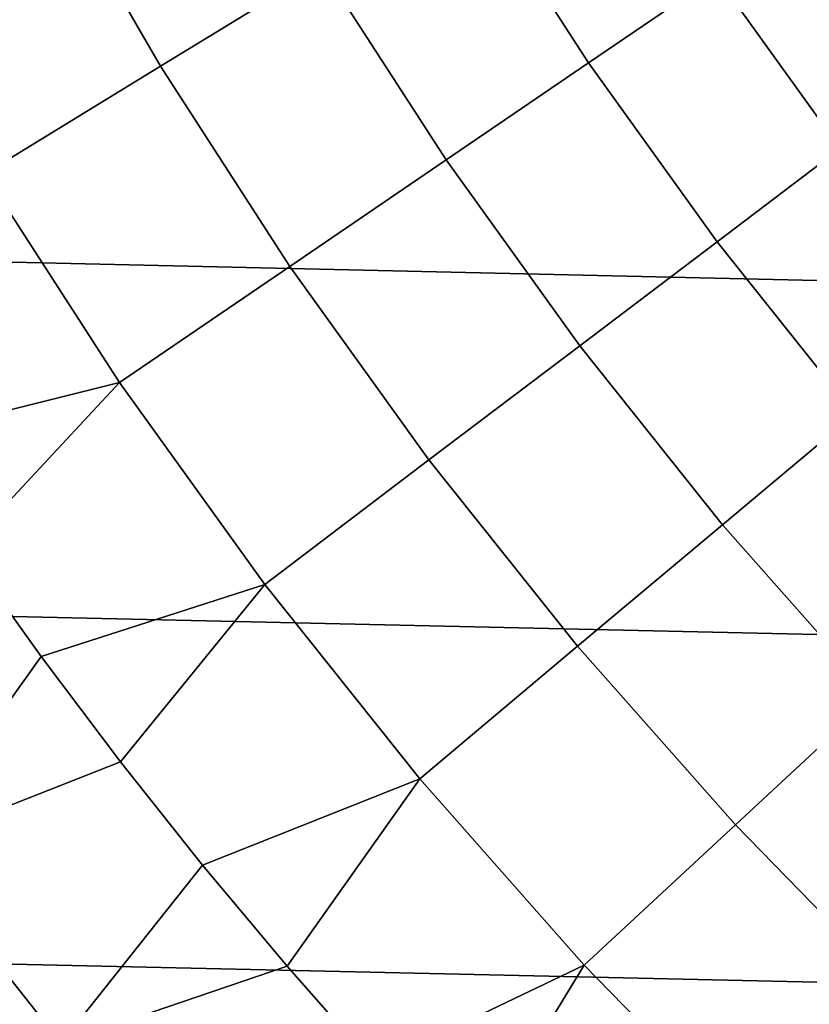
# Model space of a CAD drawing. Header units: metres. Extents: x -28 to 70, y -218 to 28.
# Tile 204 of 256: x -13.77 to -11.2, y -11.2 to -7.98. Entities that reach past the tile are written whole.
import ezdxf

# ---------------------------------------------------------------- set-up
doc = ezdxf.new("R2010")
doc.units = ezdxf.units.M
doc.layers.add('solid_10_261_432_XXX', color=7, linetype='CONTINUOUS')

msp = doc.modelspace()

# ---------------------------------------------------------------- linework, layer by layer
at = {"layer": 'solid_10_261_432_XXX'}
for points in [[(26.154049, -8.497979, -5), (-26.508976, -7.316027, -5), (-26.810513, -6.119348, -5), (26.508976, -7.316027, -5)], [(-13.701921, -7.461669, 164.740463), (-13.312956, -8.135378, 164.740463), (-12.78601, -7.813368, 166.13768), (-13.15958, -7.166325, 166.13768)], [(-12.306774, -7.520513, 167.558289), (-11.916609, -8.124606, 167.558289), (-11.499496, -7.840223, 169.000046), (-11.876003, -7.257275, 169.000046)], [(25.74646, -9.662806, -5), (-26.154049, -8.497979, -5), (-26.508976, -7.316027, -5), (26.154049, -8.497979, -5)], [(-14.292514, -7.783288, 163.368866), (-13.886783, -8.486036, 163.368866), (-13.312956, -8.135378, 164.740463), (-13.701921, -7.461669, 164.740463)], [(-12.78601, -7.813368, 166.13768), (-12.380651, -8.440985, 166.13768), (-11.916609, -8.124606, 167.558289), (-12.306774, -7.520513, 167.558289)], [(-11.499496, -7.840223, 169.000046), (-11.094398, -8.40368, 169.000046), (-10.737886, -8.133633, 170.460709), (-11.129966, -7.588283, 170.460709)], [(-13.312956, -8.135378, 164.740463), (-12.890891, -8.788861, 164.740463), (-12.380651, -8.440985, 166.13768), (-12.78601, -7.813368, 166.13768)], [(-11.916609, -8.124606, 167.558289), (-11.496818, -8.708501, 167.558289), (-11.094398, -8.40368, 169.000046), (-11.499496, -7.840223, 169.000046)], [(-12.380651, -8.440985, 166.13768), (-11.944512, -9.047617, 166.13768), (-11.496818, -8.708501, 167.558289), (-11.916609, -8.124606, 167.558289)], [(-13.886783, -8.486036, 163.368866), (-13.446527, -9.167686, 163.368866), (-12.890891, -8.788861, 164.740463), (-13.312956, -8.135378, 164.740463)], [(-11.496818, -8.708501, 167.558289), (-11.048443, -9.270744, 167.558289), (-10.661717, -8.946243, 169.000046), (-11.094398, -8.40368, 169.000046)], [(-12.890891, -8.788861, 164.740463), (-12.436778, -9.420494, 164.740463), (-11.944512, -9.047617, 166.13768), (-12.380651, -8.440985, 166.13768)], [(25.28702, -10.80817, -5), (-25.74646, -9.662806, -5), (-26.154049, -8.497979, -5), (25.74646, -9.662806, -5)], [(-14.426952, -8.992388, 162.026337), (-14.194521, -9.354976, 162.026337), (-13.446527, -9.167686, 163.368866), (-13.886783, -8.486036, 163.368866)], [(-11.944512, -9.047617, 166.13768), (-11.478679, -9.631755, 166.13768), (-11.048443, -9.270744, 167.558289), (-11.496818, -8.708501, 167.558289)], [(-13.446527, -9.167686, 163.368866), (-12.972839, -9.826544, 163.368866), (-12.436778, -9.420494, 164.740463), (-12.890891, -8.788861, 164.740463)], [(-12.436778, -9.420494, 164.740463), (-11.951746, -10.028706, 164.740463), (-11.478679, -9.631755, 166.13768), (-11.944512, -9.047617, 166.13768)], [(-14.194521, -9.354976, 162.026337), (-13.952978, -9.711559, 162.026337), (-13.446527, -9.167686, 163.368866)], [(-13.952978, -9.711559, 162.026337), (-13.70248, -10.06191, 162.026337), (-12.972839, -9.826544, 163.368866), (-13.446527, -9.167686, 163.368866)], [(-11.478679, -9.631755, 166.13768), (-10.984306, -10.191947, 166.13768), (-10.5726, -9.809939, 167.558289), (-11.048443, -9.270744, 167.558289)], [(-12.972839, -9.826544, 163.368866), (-12.466901, -10.460972, 163.368866), (-11.951746, -10.028706, 164.740463), (-12.436778, -9.420494, 164.740463)], [(-11.951746, -10.028706, 164.740463), (-11.436999, -10.611984, 164.740463), (-10.984306, -10.191947, 166.13768), (-11.478679, -9.631755, 166.13768)], [(24.776649, -11.93179, -5), (-25.28702, -10.80817, -5), (-25.74646, -9.662806, -5), (25.28702, -10.80817, -5)], [(-14.62359, -10.017392, 160.683807), (-14.145348, -10.682071, 160.683807), (-13.70248, -10.06191, 162.026337), (-13.952978, -9.711559, 162.026337)], [(-13.70248, -10.06191, 162.026337), (-13.443188, -10.405802, 162.026337), (-12.972839, -9.826544, 163.368866)], [(-13.443188, -10.405802, 162.026337), (-13.175266, -10.743014, 162.026337), (-12.466901, -10.460972, 163.368866), (-12.972839, -9.826544, 163.368866)], [(-12.466901, -10.460972, 163.368866), (-11.929967, -11.069391, 163.368866), (-11.436999, -10.611984, 164.740463), (-11.951746, -10.028706, 164.740463)], [(-14.145348, -10.682071, 160.683807), (-13.443188, -10.405802, 162.026337), (-13.70248, -10.06191, 162.026337)], [(-11.436999, -10.611984, 164.740463), (-10.893818, -11.16888, 164.740463), (-10.462626, -10.7268, 166.13768), (-10.984306, -10.191947, 166.13768)], [(-14.145348, -10.682071, 160.683807), (-13.636919, -11.323954, 160.683807), (-13.175266, -10.743014, 162.026337), (-13.443188, -10.405802, 162.026337)], [(-13.175266, -10.743014, 162.026337), (-12.898888, -11.073332, 162.026337), (-12.466901, -10.460972, 163.368866)], [(-12.898888, -11.073332, 162.026337), (-12.614231, -11.396543, 162.026337), (-11.929967, -11.069391, 163.368866), (-12.466901, -10.460972, 163.368866)], [(-11.929967, -11.069391, 163.368866), (-11.363374, -11.650291, 163.368866), (-10.893818, -11.16888, 164.740463), (-11.436999, -10.611984, 164.740463)], [(-14.682004, -11.087335, 159.312195), (-14.154286, -11.75357, 159.312195), (-13.636919, -11.323954, 160.683807), (-14.145348, -10.682071, 160.683807)], [(-13.636919, -11.323954, 160.683807), (-12.898888, -11.073332, 162.026337), (-13.175266, -10.743014, 162.026337)], [(24.216385, -13.031374, -5), (-24.776649, -11.93179, -5), (-25.28702, -10.80817, -5), (24.776649, -11.93179, -5)], [(-13.636919, -11.323954, 160.683807), (-13.099389, -11.941671, 160.683807), (-12.614231, -11.396543, 162.026337), (-12.898888, -11.073332, 162.026337)], [(-12.614231, -11.396543, 162.026337), (-12.321477, -11.712438, 162.026337), (-11.929967, -11.069391, 163.368866)], [(-12.321477, -11.712438, 162.026337), (-12.020815, -12.020815, 162.026337), (-11.363374, -11.650291, 163.368866), (-11.929967, -11.069391, 163.368866)], [(-11.363374, -11.650291, 163.368866), (-10.768529, -12.202227, 163.368866), (-10.323554, -11.698009, 164.740463), (-10.893818, -11.16888, 164.740463)]]:
    msp.add_3dface(points, dxfattribs=at)

doc.saveas('drawing.dxf')
